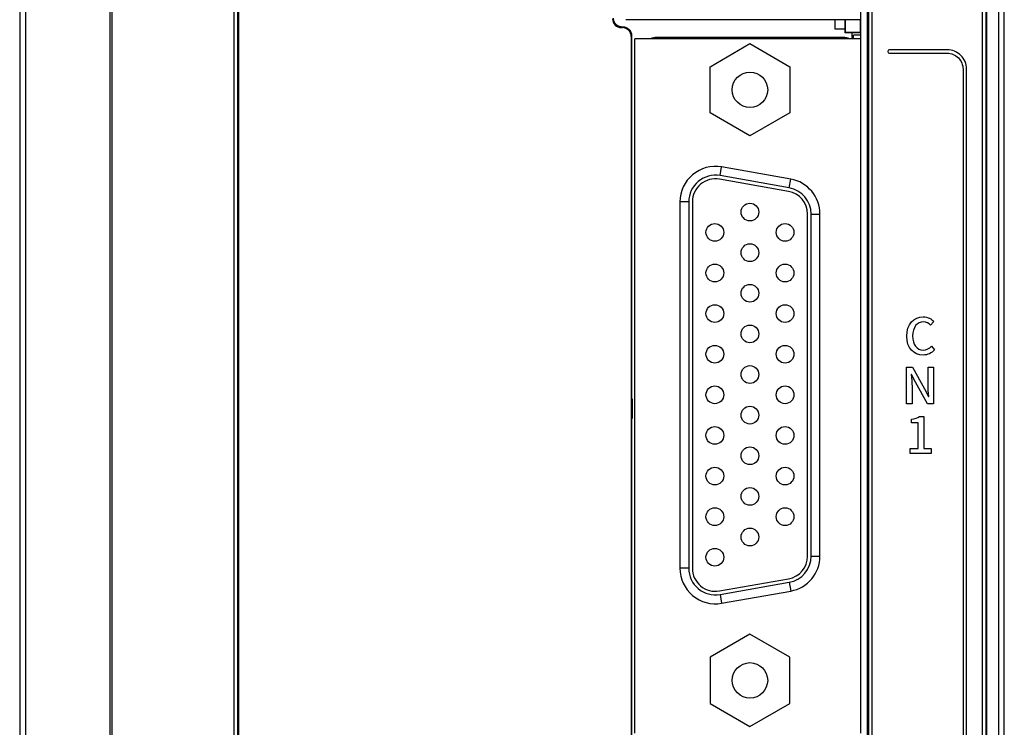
# Model space of a CAD drawing. Header units: millimetres. Extents: x -334 to 1371, y -859 to -284.
# Tile 27 of 42: x 735 to 791, y -487 to -447. Entities that reach past the tile are written whole.
import ezdxf

# ---------------------------------------------------------------- set-up
doc = ezdxf.new("R2010")
doc.units = ezdxf.units.MM
doc.header["$LTSCALE"] = 30.734
doc.layers.get('0').update_dxf_attribs({"linetype": 'CONTINUOUS'})
for name, color, linetype in [('00_COMPONENTS', 7, 'CONTINUOUS'), ('08_ALL_DRAFTS', 7, 'CONTINUOUS'), ('10_ALL_CHAMFER', 7, 'CONTINUOUS'), ('20_ALL_FEATURES', 7, 'CONTINUOUS'), ('ECAD_05020002', 7, 'CONTINUOUS'), ('ECAD_05020004', 7, 'CONTINUOUS'), ('ECAD_05020249', 7, 'CONTINUOUS'), ('ECAD_05025212', 7, 'CONTINUOUS'), ('ECAD_15160241', 7, 'CONTINUOUS'), ('ECAD_15160269', 7, 'CONTINUOUS'), ('layer 3', 7, 'CONTINUOUS')]:
    doc.layers.add(name, color=color, linetype=linetype)

msp = doc.modelspace()

# ---------------------------------------------------------------- linework, layer by layer
at = {"color": 7, "linetype": 'Continuous'}
for p, q in [((790.533, -547.663), (790.533, -377.663)), ((735.283, -377.963), (735.283, -508.224)), ((735.604, -377.963), (735.604, -508.224)), ((790.833, -547.363), (790.833, -377.963)), ((740.379, -510.698), (740.379, -409.855)), ((740.502, -510.698), (740.502, -409.656)), ((747.391, -546.878), (747.391, -409.656)), ((747.591, -546.874), (747.591, -409.855)), ((747.633, -409.813), (747.633, -546.922))]:
    msp.add_line(p, q, dxfattribs=at)
at = {"linetype": 'Continuous'}
for p, q in [((783.181, -522.784), (783.181, -409.855)), ((783.38, -522.784), (783.38, -409.656)), ((789.605, -546.878), (789.605, -411.155)), ((789.805, -546.874), (789.805, -411.155)), ((789.833, -411.112), (789.833, -546.922))]:
    msp.add_line(p, q, dxfattribs=at)
at = {"layer": '00_COMPONENTS', "linetype": 'Continuous'}
for p, q in [((782.733, -447.762), (782.733, -446.682)), ((771.233, -447.762), (771.233, -447.682)), ((781.733, -447.682), (771.233, -447.682)), ((781.733, -447.762), (781.733, -447.682)), ((774.232, -449.332), (776.483, -448.032)), ((776.483, -448.032), (778.735, -449.332)), ((774.232, -451.932), (774.232, -449.332)), ((778.735, -449.332), (778.735, -451.932)), ((776.483, -453.232), (774.232, -451.932)), ((778.735, -451.932), (776.483, -453.232)), ((774.794, -455.474), (774.881, -454.982)), ((778.694, -456.162), (774.794, -455.474)), ((778.781, -455.67), (774.881, -454.982)), ((778.659, -456.359), (774.759, -455.671)), ((778.694, -456.162), (778.781, -455.67)), ((772.533, -456.952), (772.533, -477.612)), ((773.033, -456.952), (772.533, -456.952)), ((773.033, -456.952), (773.033, -477.612)), ((773.233, -456.952), (773.233, -477.612)), ((779.733, -476.924), (779.733, -457.639)), ((779.933, -457.639), (780.433, -457.639)), ((779.933, -476.924), (779.933, -457.639)), ((780.433, -476.924), (780.433, -457.639)), ((779.933, -476.924), (780.433, -476.924)), ((773.033, -477.612), (772.533, -477.612)), ((774.759, -478.892), (778.659, -478.204)), ((774.794, -479.089), (778.694, -478.401)), ((778.694, -478.401), (778.781, -478.894)), ((774.794, -479.089), (774.881, -479.581)), ((774.881, -479.581), (778.781, -478.894)), ((776.483, -481.332), (774.232, -482.632)), ((778.735, -482.632), (776.483, -481.332)), ((774.232, -482.632), (774.232, -485.232)), ((778.735, -485.232), (778.735, -482.632)), ((774.232, -485.232), (776.483, -486.532)), ((776.483, -486.532), (778.735, -485.232))]:
    msp.add_line(p, q, dxfattribs=at)
for centre, radius in [((776.483, -450.632), 1), ((776.483, -457.527), 0.5), ((774.503, -458.672), 0.5), ((778.463, -458.672), 0.5), ((776.483, -459.817), 0.5), ((774.503, -460.962), 0.5), ((778.463, -460.962), 0.5), ((776.483, -462.107), 0.5), ((774.503, -463.252), 0.5), ((778.463, -463.252), 0.5), ((776.483, -464.397), 0.5), ((774.503, -465.542), 0.5), ((778.463, -465.542), 0.5), ((776.483, -466.687), 0.5), ((774.503, -467.832), 0.5), ((778.463, -467.832), 0.5), ((776.483, -468.977), 0.5), ((774.503, -470.122), 0.5), ((778.463, -470.122), 0.5), ((776.483, -471.267), 0.5), ((774.503, -472.412), 0.5), ((778.463, -472.412), 0.5), ((776.483, -473.557), 0.5), ((774.503, -474.702), 0.5), ((778.463, -474.702), 0.5), ((776.483, -475.847), 0.5), ((774.503, -476.992), 0.5), ((776.483, -483.932), 1)]:
    msp.add_circle(centre, radius, dxfattribs=at)
for centre, radius, start, end in [((771.233, -448.682), 1, 90, 112.4057), ((781.733, -448.682), 1, 67.5936, 90), ((774.533, -456.952), 2, 80, 180), ((774.533, -456.952), 1.5, 80, 180), ((774.533, -456.952), 1.3, 79.9999, 180.0001), ((778.433, -457.639), 2, 0, 80), ((778.433, -457.639), 1.3, 359.9999, 80.0001), ((778.433, -457.639), 1.5, 0, 80), ((778.433, -476.924), 1.3, 279.9999, 0.0001), ((778.433, -476.924), 1.5, 280, 0), ((778.433, -476.924), 2, 280, 0), ((774.533, -477.612), 2, 180, 280), ((774.533, -477.612), 1.5, 180, 280), ((774.533, -477.612), 1.3, 179.9999, 280.0001)]:
    msp.add_arc(centre, radius, start, end, dxfattribs=at)
at = {"layer": '08_ALL_DRAFTS', "linetype": 'Continuous'}
for p, q in [((783.12, -519.096), (783.12, -415.108)), ((769.821, -468.054), (769.821, -447.593)), ((769.821, -468.054), (769.833, -468.058)), ((769.833, -468.058), (769.833, -469.158)), ((769.821, -469.163), (769.833, -469.158)), ((769.821, -518.096), (769.821, -469.163))]:
    msp.add_line(p, q, dxfattribs=at)
at = {"layer": '10_ALL_CHAMFER', "linetype": 'Continuous'}
for p, q in [((769.233, -447.13), (769.271, -447.093)), ((769.321, -447.093), (769.271, -447.093)), ((769.296, -447.118), (769.321, -447.093)), ((769.783, -447.63), (769.821, -447.593))]:
    msp.add_line(p, q, dxfattribs=at)
msp.add_open_spline([(769.821, -447.593), (769.821, -447.528), (769.795, -447.396), (769.683, -447.23), (769.517, -447.119), (769.386, -447.093), (769.321, -447.093)], degree=3, knots=[0, 0, 0, 0, 0.249982, 0.500003, 0.750023, 1, 1, 1, 1], dxfattribs=at)
at = {"layer": '20_ALL_FEATURES', "linetype": 'Continuous'}
for p, q in [((769.233, -447.13), (769.283, -447.13)), ((769.783, -447.63), (769.783, -518.133))]:
    msp.add_line(p, q, dxfattribs=at)
msp.add_arc((769.27, -446.593), 0.499, 179.9521, 247.4409, dxfattribs=at)
for centre, major_axis in [((769.233, -446.63), (-0.354, -0.354)), ((769.283, -447.631), (0.354, 0.354))]:
    msp.add_ellipse(centre, major_axis=major_axis, ratio=0.999376, start_param=-0.785086, end_param=0.785086, dxfattribs=at)
msp.add_open_spline([(769.271, -447.093), (769.205, -447.093), (769.139, -447.08), (769.079, -447.055)], degree=3, dxfattribs=at)
at = {"layer": 'ECAD_05020002', "linetype": 'Continuous'}
for p, q in [((781.283, -447.224), (781.283, -446.682)), ((781.833, -447.224), (781.283, -447.224))]:
    msp.add_line(p, q, dxfattribs=at)
at = {"layer": 'ECAD_05020004', "linetype": 'Continuous'}
for p, q in [((781.833, -446.682), (781.833, -447.428)), ((781.863, -446.682), (781.863, -447.398)), ((782.703, -446.682), (782.703, -447.398)), ((781.833, -447.428), (781.863, -447.398)), ((782.733, -447.428), (781.833, -447.428)), ((782.703, -447.398), (781.863, -447.398))]:
    msp.add_line(p, q, dxfattribs=at)
at = {"layer": 'ECAD_05020249', "linetype": 'Continuous'}
for p, q in [((782.233, -447.428), (782.233, -447.684)), ((782.333, -447.612), (782.233, -447.612)), ((782.233, -447.684), (782.333, -447.684))]:
    msp.add_line(p, q, dxfattribs=at)
at = {"layer": 'ECAD_05025212', "linetype": 'Continuous'}
for p, q in [((782.733, -447.548), (782.333, -447.548)), ((782.333, -447.748), (782.333, -447.548)), ((782.233, -447.748), (782.333, -447.748)), ((782.233, -447.762), (782.233, -447.748))]:
    msp.add_line(p, q, dxfattribs=at)
at = {"layer": 'ECAD_15160241', "linetype": 'Continuous'}
for q in [(782.733, -415.562), (769.483, -446.682)]:
    msp.add_line((782.733, -446.682), q, dxfattribs=at)
at = {"layer": 'ECAD_15160269', "linetype": 'Continuous'}
for p, q in [((769.983, -486.902), (769.983, -447.762)), ((782.733, -447.762), (769.983, -447.762)), ((782.733, -486.902), (782.733, -447.762))]:
    msp.add_line(p, q, dxfattribs=at)
at = {"layer": 'layer 3'}
for points, knots in [([(784.355, -448.573), (784.3, -448.573), (784.255, -448.528), (784.255, -448.473), (784.255, -448.473), (784.255, -448.418), (784.3, -448.373), (784.355, -448.373), (784.355, -448.373), (784.355, -448.373), (787.605, -448.373), (787.605, -448.373), (787.605, -448.373), (787.908, -448.373), (788.183, -448.497), (788.382, -448.696), (788.382, -448.696), (788.582, -448.895), (788.705, -449.17), (788.705, -449.473), (788.705, -449.473), (788.705, -449.473), (788.705, -516.887), (788.705, -516.887), (788.705, -516.887), (788.705, -517.19), (788.582, -517.465), (788.382, -517.664), (788.382, -517.664), (788.183, -517.863), (787.908, -517.987), (787.605, -517.987), (787.605, -517.987), (787.605, -517.987), (784.355, -517.987), (784.355, -517.987), (784.355, -517.987), (784.3, -517.987), (784.255, -517.942), (784.255, -517.887), (784.255, -517.887), (784.255, -517.832), (784.3, -517.787), (784.355, -517.787), (784.355, -517.787), (784.355, -517.787), (787.605, -517.787), (787.605, -517.787), (787.605, -517.787), (787.853, -517.787), (788.078, -517.686), (788.241, -517.523), (788.241, -517.523), (788.404, -517.36), (788.505, -517.135), (788.505, -516.887), (788.505, -516.887), (788.505, -516.887), (788.505, -449.473), (788.505, -449.473), (788.505, -449.473), (788.505, -449.225), (788.404, -449), (788.241, -448.837), (788.241, -448.837), (788.078, -448.674), (787.853, -448.573), (787.605, -448.573), (787.605, -448.573), (787.605, -448.573), (784.355, -448.573), (784.355, -448.573)], [0, 0, 0, 0, 0.052632, 0.052632, 0.052632, 0.052632, 0.105263, 0.105263, 0.105263, 0.105263, 0.157895, 0.157895, 0.157895, 0.157895, 0.210526, 0.210526, 0.210526, 0.210526, 0.263158, 0.263158, 0.263158, 0.263158, 0.315789, 0.315789, 0.315789, 0.315789, 0.368421, 0.368421, 0.368421, 0.368421, 0.421053, 0.421053, 0.421053, 0.421053, 0.473684, 0.473684, 0.473684, 0.473684, 0.526316, 0.526316, 0.526316, 0.526316, 0.578947, 0.578947, 0.578947, 0.578947, 0.631579, 0.631579, 0.631579, 0.631579, 0.684211, 0.684211, 0.684211, 0.684211, 0.736842, 0.736842, 0.736842, 0.736842, 0.789474, 0.789474, 0.789474, 0.789474, 0.842105, 0.842105, 0.842105, 0.842105, 0.894737, 0.894737, 0.894737, 0.894737, 1, 1, 1, 1]), ([(786.249, -465.59), (786.517, -465.59), (786.729, -465.483), (786.896, -465.291), (786.896, -465.291), (786.896, -465.291), (786.721, -465.085), (786.721, -465.085), (786.721, -465.085), (786.596, -465.22), (786.45, -465.305), (786.261, -465.305), (786.261, -465.305), (785.894, -465.305), (785.662, -465.003), (785.662, -464.509), (785.662, -464.509), (785.662, -464.021), (785.911, -463.722), (786.269, -463.722), (786.269, -463.722), (786.438, -463.722), (786.568, -463.798), (786.675, -463.908), (786.675, -463.908), (786.675, -463.908), (786.853, -463.699), (786.853, -463.699), (786.853, -463.699), (786.726, -463.561), (786.523, -463.437), (786.263, -463.437), (786.263, -463.437), (785.738, -463.437), (785.326, -463.843), (785.326, -464.52), (785.326, -464.52), (785.326, -465.2), (785.727, -465.59), (786.249, -465.59)], [0, 0, 0, 0, 0.090909, 0.090909, 0.090909, 0.090909, 0.181818, 0.181818, 0.181818, 0.181818, 0.272727, 0.272727, 0.272727, 0.272727, 0.363636, 0.363636, 0.363636, 0.363636, 0.454545, 0.454545, 0.454545, 0.454545, 0.545455, 0.545455, 0.545455, 0.545455, 0.636364, 0.636364, 0.636364, 0.636364, 0.727273, 0.727273, 0.727273, 0.727273, 0.818182, 0.818182, 0.818182, 0.818182, 1, 1, 1, 1]), ([(785.315, -468.343), (785.315, -468.343), (785.626, -468.343), (785.626, -468.343), (785.626, -468.343), (785.626, -468.343), (785.626, -467.363), (785.626, -467.363), (785.626, -467.363), (785.626, -467.138), (785.6, -466.898), (785.583, -466.683), (785.583, -466.683), (785.583, -466.683), (785.597, -466.683), (785.597, -466.683), (785.597, -466.683), (785.597, -466.683), (785.815, -467.118), (785.815, -467.118), (785.815, -467.118), (785.815, -467.118), (786.503, -468.343), (786.503, -468.343), (786.503, -468.343), (786.503, -468.343), (786.839, -468.343), (786.839, -468.343), (786.839, -468.343), (786.839, -468.343), (786.839, -466.266), (786.839, -466.266), (786.839, -466.266), (786.839, -466.266), (786.529, -466.266), (786.529, -466.266), (786.529, -466.266), (786.529, -466.266), (786.529, -467.234), (786.529, -467.234), (786.529, -467.234), (786.529, -467.459), (786.554, -467.71), (786.571, -467.925), (786.571, -467.925), (786.571, -467.925), (786.557, -467.925), (786.557, -467.925), (786.557, -467.925), (786.557, -467.925), (786.34, -467.485), (786.34, -467.485), (786.34, -467.485), (786.34, -467.485), (785.651, -466.266), (785.651, -466.266), (785.651, -466.266), (785.651, -466.266), (785.315, -466.266), (785.315, -466.266), (785.315, -466.266), (785.315, -466.266), (785.315, -468.343), (785.315, -468.343)], [0, 0, 0, 0, 0.058824, 0.058824, 0.058824, 0.058824, 0.117647, 0.117647, 0.117647, 0.117647, 0.176471, 0.176471, 0.176471, 0.176471, 0.235294, 0.235294, 0.235294, 0.235294, 0.294118, 0.294118, 0.294118, 0.294118, 0.352941, 0.352941, 0.352941, 0.352941, 0.411765, 0.411765, 0.411765, 0.411765, 0.470588, 0.470588, 0.470588, 0.470588, 0.529412, 0.529412, 0.529412, 0.529412, 0.588235, 0.588235, 0.588235, 0.588235, 0.647059, 0.647059, 0.647059, 0.647059, 0.705882, 0.705882, 0.705882, 0.705882, 0.764706, 0.764706, 0.764706, 0.764706, 0.823529, 0.823529, 0.823529, 0.823529, 0.882353, 0.882353, 0.882353, 0.882353, 1, 1, 1, 1]), ([(785.515, -471.132), (785.515, -471.132), (786.701, -471.132), (786.701, -471.132), (786.701, -471.132), (786.701, -471.132), (786.701, -470.864), (786.701, -470.864), (786.701, -470.864), (786.701, -470.864), (786.294, -470.864), (786.294, -470.864), (786.294, -470.864), (786.294, -470.864), (786.294, -469.055), (786.294, -469.055), (786.294, -469.055), (786.294, -469.055), (786.049, -469.055), (786.049, -469.055), (786.049, -469.055), (785.93, -469.128), (785.792, -469.176), (785.597, -469.213), (785.597, -469.213), (785.597, -469.213), (785.597, -469.419), (785.597, -469.419), (785.597, -469.419), (785.597, -469.419), (785.97, -469.419), (785.97, -469.419), (785.97, -469.419), (785.97, -469.419), (785.97, -470.864), (785.97, -470.864), (785.97, -470.864), (785.97, -470.864), (785.515, -470.864), (785.515, -470.864), (785.515, -470.864), (785.515, -470.864), (785.515, -471.132), (785.515, -471.132)], [0, 0, 0, 0, 0.083333, 0.083333, 0.083333, 0.083333, 0.166667, 0.166667, 0.166667, 0.166667, 0.25, 0.25, 0.25, 0.25, 0.333333, 0.333333, 0.333333, 0.333333, 0.416667, 0.416667, 0.416667, 0.416667, 0.5, 0.5, 0.5, 0.5, 0.583333, 0.583333, 0.583333, 0.583333, 0.666667, 0.666667, 0.666667, 0.666667, 0.75, 0.75, 0.75, 0.75, 0.833333, 0.833333, 0.833333, 0.833333, 1, 1, 1, 1])]:
    msp.add_open_spline(points, degree=3, knots=knots, dxfattribs=at)

doc.saveas('drawing.dxf')
